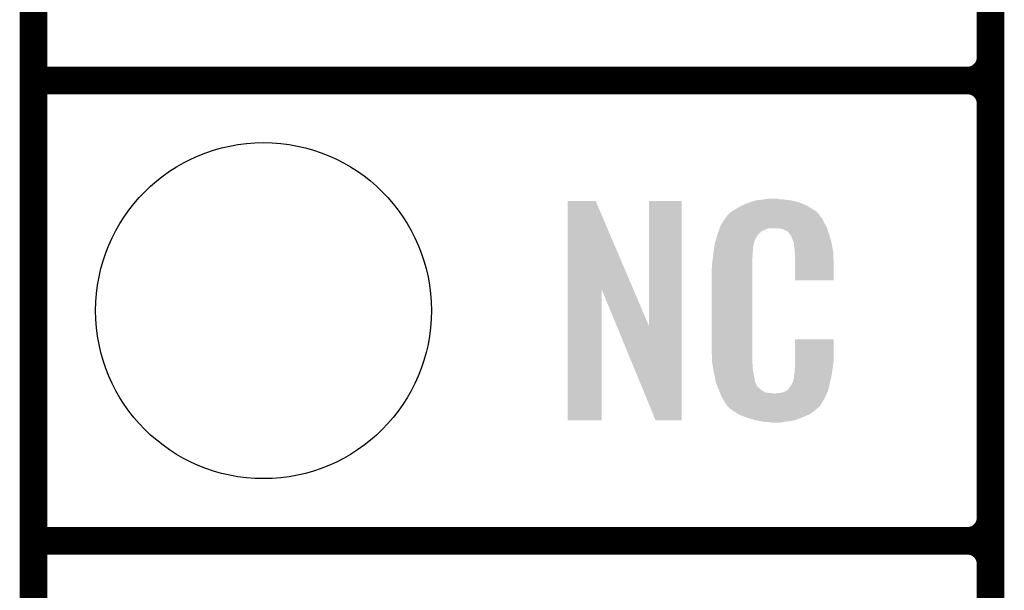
# Model space of a CAD drawing. Extents: x -1.3 to 24.2, y -3.9 to 39.2.
# Tile 3 of 34: x -1.3 to 4.1, y 6.1 to 9.2. Entities that reach past the tile are written whole.
import ezdxf

# ---------------------------------------------------------------- set-up
doc = ezdxf.new("R2010")
doc.units = 0
doc.layers.get('0').update_dxf_attribs({"linetype": 'CONTINUOUS'})
for name, color, linetype in [('POWERMONITOR_CLICK_V100_GKO', 5, 'CONTINUOUS'), ('POWERMONITOR_CLICK_V100_GTO', 14, 'CONTINUOUS'), ('POWERMONITOR_CLICK_V100_GTS', 12, 'CONTINUOUS')]:
    doc.layers.add(name, color=color, linetype=linetype)

# ---------------------------------------------------------------- blocks, each defined once
blk = doc.blocks.new('ROUND_31')
blk.add_circle((0, 0), 0.9271)

msp = doc.modelspace()

# ---------------------------------------------------------------- linework, layer by layer
at = {"layer": 'POWERMONITOR_CLICK_V100_GKO', "const_width": 0.1524}
msp.add_lwpolyline([(-1.27, -3.81), (-1.27, 36.83)], dxfattribs=at)
at = {"layer": 'POWERMONITOR_CLICK_V100_GTO', "const_width": 0.1524}
for points in [[(4.0132, -0.5588), (4.0132, 18.3388)], [(4.0132, 9.017), (4.0132, 11.303)], [(-1.27, 8.89), (3.8862, 8.89)], [(-1.27, 8.89), (3.8862, 8.89)], [(4.0132, 6.477), (4.0132, 8.763)], [(-1.27, 6.35), (3.8862, 6.35)], [(-1.27, 6.35), (3.8862, 6.35)], [(4.0132, 3.937), (4.0132, 6.223)]]:
    msp.add_lwpolyline(points, dxfattribs=at)
for points in [[(3.8862, 8.89, 0.4142136), (4.0132, 9.017)], [(4.0132, 8.763, 0.4142136), (3.8862, 8.89)], [(4.0132, 8.763, 0.4142136), (3.8862, 8.89)], [(3.8862, 6.35, 0.4142136), (4.0132, 6.477)], [(4.0132, 6.223, 0.4142136), (3.8862, 6.35)], [(4.0132, 6.223, 0.4142136), (3.8862, 6.35)]]:
    msp.add_lwpolyline(points, format="xyb", dxfattribs=at)
at = {"layer": 'POWERMONITOR_CLICK_V100_GTO'}
for points in [[(1.678954, 7.736718), (1.678962, 8.224504), (2.041948, 7.736718), (1.833884, 8.224504)], [(1.678962, 8.224504), (1.678964, 8.22452), (1.833884, 8.224504), (1.678964, 8.22452)], [(2.12852, 7.533758), (2.128542, 8.224496), (2.308846, 7.533758), (2.30886, 8.224496)], [(2.128542, 8.224496), (2.128544, 8.22452), (2.30886, 8.224496), (2.128544, 8.22452)], [(2.64922, 8.2042), (2.674618, 8.21436), (2.98813, 8.2042), (2.964908, 8.21436)], [(2.674618, 8.21436), (2.682238, 8.2169), (2.964908, 8.21436), (2.959102, 8.2169)], [(2.682238, 8.2169), (2.69748, 8.22198), (2.959102, 8.2169), (2.938782, 8.22198)], [(2.69748, 8.22198), (2.714414, 8.22706), (2.938782, 8.22198), (2.91846, 8.22706)], [(2.714414, 8.22706), (2.722882, 8.2296), (2.91846, 8.22706), (2.89814, 8.2296)], [(2.722882, 8.2296), (2.75336, 8.23214), (2.89814, 8.2296), (2.87782, 8.23214)], [(2.75336, 8.23214), (2.7686, 8.23468), (2.87782, 8.23214), (2.862582, 8.23468)], [(2.7686, 8.23468), (2.783842, 8.23722), (2.847342, 8.23468), (2.834642, 8.23722)], [(2.5654, 8.150862), (2.579912, 8.16356), (3.066504, 8.150862), (3.055622, 8.16356)], [(2.579912, 8.16356), (2.585722, 8.168642), (3.055622, 8.16356), (3.048508, 8.168642)], [(2.585722, 8.168642), (2.598784, 8.176262), (3.048508, 8.168642), (3.03784, 8.176262)], [(2.598784, 8.176262), (2.6162, 8.18642), (3.03784, 8.176262), (3.02091, 8.18642)], [(2.6162, 8.18642), (2.639784, 8.19912), (3.02091, 8.18642), (2.99974, 8.19912)], [(2.639784, 8.19912), (2.64922, 8.2042), (2.99974, 8.19912), (2.98813, 8.2042)], [(2.524762, 8.092442), (2.53462, 8.10768), (3.102032, 8.092442), (3.09372, 8.10768)], [(2.53462, 8.10768), (2.54941, 8.130536), (3.09372, 8.10768), (3.083562, 8.130536)], [(2.54941, 8.130536), (2.552702, 8.135622), (3.083562, 8.130536), (3.07848, 8.135622)], [(2.552702, 8.135622), (2.555242, 8.138162), (3.07848, 8.135622), (3.075942, 8.138162)], [(2.555242, 8.138162), (2.557272, 8.140702), (3.075942, 8.138162), (3.073402, 8.140702)], [(2.557272, 8.140702), (2.561332, 8.145776), (3.073402, 8.140702), (3.070862, 8.145776)], [(2.561332, 8.145776), (2.5654, 8.150862), (3.070862, 8.145776), (3.066504, 8.150862)], [(2.506978, 8.04418), (2.512592, 8.059416), (2.735582, 8.04418), (2.750822, 8.059416)], [(2.512592, 8.059416), (2.518208, 8.074658), (2.750822, 8.059416), (2.788916, 8.074658)], [(2.518208, 8.07466), (2.52008, 8.079738), (3.110774, 8.07466), (3.10896, 8.079738)], [(2.518208, 8.074658), (2.518208, 8.07466), (2.788916, 8.074658), (2.837178, 8.07466)], [(2.52008, 8.079738), (2.524762, 8.092442), (3.10896, 8.079738), (3.102032, 8.092442)], [(2.85496, 8.07212), (2.837178, 8.07466), (3.111682, 8.07212), (3.110774, 8.07466)], [(2.867658, 8.06958), (2.85496, 8.07212), (3.112588, 8.06958), (3.111682, 8.07212)], [(2.893056, 8.056882), (2.867658, 8.06958), (3.117124, 8.056882), (3.112588, 8.06958)], [(2.898138, 8.051802), (2.893056, 8.056882), (3.118938, 8.051802), (3.117124, 8.056882)], [(2.903584, 8.04418), (2.898138, 8.051802), (3.121658, 8.04418), (3.118938, 8.051802)], [(2.490134, 7.983218), (2.49174, 7.993382), (2.7051, 7.983218), (2.70787, 7.993382)], [(2.49174, 7.993382), (2.497072, 8.011158), (2.70787, 7.993382), (2.712718, 8.011158)], [(2.497072, 8.011158), (2.503928, 8.034018), (2.712718, 8.011158), (2.725418, 8.034018)], [(2.503928, 8.034018), (2.506978, 8.04418), (2.725418, 8.034018), (2.735582, 8.04418)], [(2.910838, 8.034022), (2.903584, 8.04418), (3.124648, 8.034022), (3.121658, 8.04418)], [(2.921, 8.01116), (2.910838, 8.034022), (3.131372, 8.01116), (3.124648, 8.034022)], [(2.925064, 8.001002), (2.921, 8.01116), (3.13436, 8.001002), (3.131372, 8.01116)], [(2.92608, 7.99846), (2.925064, 8.001002), (3.134846, 7.99846), (3.13436, 8.001002)], [(2.928618, 7.993384), (2.92608, 7.99846), (3.135812, 7.993384), (3.134846, 7.99846)], [(2.92862, 7.978142), (2.928618, 7.993384), (3.138714, 7.978142), (3.135812, 7.993384)], [(2.48158, 7.92226), (2.483836, 7.942578), (2.70002, 7.92226), (2.70002, 7.942578)], [(2.483836, 7.942578), (2.48412, 7.94512), (2.70002, 7.942578), (2.700528, 7.94512)], [(2.48412, 7.94512), (2.485722, 7.955278), (2.700528, 7.94512), (2.70256, 7.955278)], [(2.485722, 7.955278), (2.487728, 7.967978), (2.70256, 7.955278), (2.70256, 7.967978)], [(2.487728, 7.967978), (2.489332, 7.978138), (2.70256, 7.967978), (2.7051, 7.978138)], [(2.489332, 7.978138), (2.490134, 7.983218), (2.7051, 7.978138), (2.7051, 7.983218)], [(2.93116, 7.96036), (2.92862, 7.978142), (3.142102, 7.96036), (3.138714, 7.978142)], [(2.932138, 7.947658), (2.93116, 7.96036), (3.14452, 7.947658), (3.142102, 7.96036)], [(2.9337, 7.92734), (2.932138, 7.947658), (3.145404, 7.92734), (3.14452, 7.947658)], [(2.4765, 7.88162), (2.47904, 7.8994), (2.69748, 7.88162), (2.69748, 7.8994)], [(2.47904, 7.8994), (2.479322, 7.901938), (2.69748, 7.8994), (2.69748, 7.901938)], [(2.479322, 7.901938), (2.48158, 7.92226), (2.69748, 7.901938), (2.70002, 7.92226)], [(2.9337, 7.88924), (2.9337, 7.92734), (3.14706, 7.88924), (3.145404, 7.92734)], [(2.9337, 7.787664), (2.9337, 7.88924), (3.147036, 7.787664), (3.14706, 7.88924)], [(2.47396, 7.851142), (2.4765, 7.863842), (2.69748, 7.851142), (2.69748, 7.863842)], [(2.47396, 7.40156), (2.47396, 7.851142), (2.69748, 7.40156), (2.69748, 7.851142)], [(2.4765, 7.863842), (2.4765, 7.88162), (2.69748, 7.863842), (2.69748, 7.88162)], [(3.147036, 7.78764), (2.9337, 7.787664), (3.147036, 7.78764), (3.147036, 7.787664)], [(1.67894, 7.015504), (1.678954, 7.736718), (1.866876, 7.015504), (1.8669, 7.736718)], [(1.95053, 7.533758), (1.8669, 7.736718), (2.12852, 7.533758), (2.041948, 7.736718)], [(2.164076, 7.015496), (1.95053, 7.533758), (2.308836, 7.015496), (2.308846, 7.533758)], [(2.933704, 7.338058), (2.933722, 7.462496), (3.14706, 7.338058), (3.14706, 7.462496)], [(2.933722, 7.462496), (2.933724, 7.46252), (3.14706, 7.462496), (2.933724, 7.46252)], [(2.476312, 7.33806), (2.47396, 7.40156), (2.69748, 7.33806), (2.69748, 7.40156)], [(2.4765, 7.332982), (2.476312, 7.33806), (2.698206, 7.332982), (2.69748, 7.33806)], [(2.47871, 7.320278), (2.4765, 7.332982), (2.70002, 7.320278), (2.698206, 7.332982)], [(2.482686, 7.297418), (2.47871, 7.320278), (2.70002, 7.297418), (2.70002, 7.320278)], [(2.48666, 7.27456), (2.482686, 7.297418), (2.704834, 7.27456), (2.70002, 7.297418)], [(2.93116, 7.29234), (2.932974, 7.30504), (3.140286, 7.29234), (3.14198, 7.30504)], [(2.93116, 7.277102), (2.93116, 7.29234), (3.138254, 7.277102), (3.140286, 7.29234)], [(2.932974, 7.30504), (2.9337, 7.310122), (3.14198, 7.30504), (3.142706, 7.310122)], [(2.9337, 7.32282), (2.933704, 7.338058), (3.14452, 7.32282), (3.14706, 7.338058)], [(2.9337, 7.310122), (2.9337, 7.32282), (3.142706, 7.310122), (3.14452, 7.32282)], [(2.491742, 7.24916), (2.48666, 7.27456), (2.71018, 7.24916), (2.704834, 7.27456)], [(2.496314, 7.226298), (2.491742, 7.24916), (2.712722, 7.226298), (2.71018, 7.24916)], [(2.921002, 7.223762), (2.92862, 7.249162), (3.12674, 7.223762), (3.132716, 7.249162)], [(2.92862, 7.264402), (2.929128, 7.266942), (3.136302, 7.264402), (3.1369, 7.266942)], [(2.92862, 7.249162), (2.92862, 7.264402), (3.132716, 7.249162), (3.136302, 7.264402)], [(2.929128, 7.266942), (2.93116, 7.277102), (3.1369, 7.266942), (3.138254, 7.277102)], [(2.49682, 7.223762), (2.496314, 7.226298), (2.713992, 7.223762), (2.712722, 7.226298)], [(2.504142, 7.205982), (2.49682, 7.223762), (2.722882, 7.205982), (2.713992, 7.223762)], [(2.50519, 7.203436), (2.504142, 7.205982), (2.725422, 7.203436), (2.722882, 7.205982)], [(2.50728, 7.198362), (2.50519, 7.203436), (2.727964, 7.198362), (2.725422, 7.203436)], [(2.509372, 7.193278), (2.50728, 7.198362), (2.735582, 7.193278), (2.727964, 7.198362)], [(2.51251, 7.18566), (2.509372, 7.193278), (2.7432, 7.18566), (2.735582, 7.193278)], [(2.5146, 7.18058), (2.51251, 7.18566), (2.750822, 7.18058), (2.7432, 7.18566)], [(2.516554, 7.1755), (2.5146, 7.18058), (2.758442, 7.1755), (2.750822, 7.18058)], [(2.519486, 7.16788), (2.516554, 7.1755), (2.773684, 7.16788), (2.758442, 7.1755)], [(2.872742, 7.17042), (2.885436, 7.178038), (3.112992, 7.17042), (3.116578, 7.178038)], [(2.885436, 7.178038), (2.88544, 7.17804), (3.116578, 7.178038), (3.116578, 7.17804)], [(2.88544, 7.17804), (2.895602, 7.18566), (3.116578, 7.17804), (3.118272, 7.18566)], [(2.895602, 7.18566), (2.89814, 7.185684), (3.118272, 7.18566), (3.118276, 7.185684)], [(2.89814, 7.185684), (2.898146, 7.190746), (3.118276, 7.185684), (3.119402, 7.190746)], [(2.898146, 7.190746), (2.908302, 7.200902), (3.119402, 7.190746), (3.121658, 7.200902)], [(2.908302, 7.200902), (2.921, 7.22376), (3.121658, 7.200902), (3.12674, 7.22376)], [(2.921, 7.22376), (2.921002, 7.223762), (3.12674, 7.22376), (3.12674, 7.223762)], [(2.52144, 7.1628), (2.519486, 7.16788), (2.819402, 7.1628), (2.773684, 7.16788)], [(2.5273, 7.14756), (2.52144, 7.1628), (3.102236, 7.14756), (3.109406, 7.1628)], [(2.534358, 7.13486), (2.5273, 7.14756), (3.09626, 7.13486), (3.102236, 7.14756)], [(2.540002, 7.124698), (2.534358, 7.13486), (3.090162, 7.124698), (3.09626, 7.13486)], [(2.55016, 7.10946), (2.540002, 7.124698), (3.08102, 7.10946), (3.090162, 7.124698)], [(2.819402, 7.1628), (2.829562, 7.162802), (3.109406, 7.1628), (3.109408, 7.162802)], [(2.829562, 7.162802), (2.837184, 7.16534), (3.109408, 7.162802), (3.110602, 7.16534)], [(2.847342, 7.16534), (2.872742, 7.17042), (3.110602, 7.16534), (3.112992, 7.17042)], [(2.552694, 7.106926), (2.55016, 7.10946), (3.079498, 7.106926), (3.08102, 7.10946)], [(2.5527, 7.104384), (2.552694, 7.106926), (3.077974, 7.104384), (3.079498, 7.106926)], [(2.559234, 7.09676), (2.5527, 7.104384), (3.0734, 7.09676), (3.077974, 7.104384)], [(2.563586, 7.09168), (2.559234, 7.09676), (3.070856, 7.09168), (3.0734, 7.09676)], [(2.567938, 7.0866), (2.563586, 7.09168), (3.064508, 7.0866), (3.070856, 7.09168)], [(2.573866, 7.08152), (2.567938, 7.0866), (3.05816, 7.08152), (3.064508, 7.0866)], [(2.585718, 7.07136), (2.573866, 7.08152), (3.046308, 7.07136), (3.05816, 7.08152)], [(2.593848, 7.06628), (2.585718, 7.07136), (3.040382, 7.06628), (3.046308, 7.07136)], [(1.866876, 7.01548), (1.67894, 7.015504), (1.866876, 7.01548), (1.866876, 7.015504)], [(2.308836, 7.01548), (2.164076, 7.015496), (2.308836, 7.01548), (2.308836, 7.015496)], [(2.6223, 7.0485), (2.593848, 7.06628), (3.014982, 7.0485), (3.040382, 7.06628)], [(2.62636, 7.045962), (2.6223, 7.0485), (3.009058, 7.045962), (3.014982, 7.0485)], [(2.659016, 7.03326), (2.62636, 7.045962), (2.97942, 7.03326), (3.009058, 7.045962)], [(2.67208, 7.028178), (2.659016, 7.03326), (2.96635, 7.028178), (2.97942, 7.03326)], [(2.715258, 7.01548), (2.67208, 7.028178), (2.933698, 7.01548), (2.96635, 7.028178)], [(2.742354, 7.0104), (2.715258, 7.01548), (2.910838, 7.0104), (2.933698, 7.01548)], [(2.7559, 7.00786), (2.742354, 7.0104), (2.8829, 7.00786), (2.910838, 7.0104)], [(2.77368, 7.00532), (2.7559, 7.00786), (2.867658, 7.00532), (2.8829, 7.00786)], [(2.801618, 7.00278), (2.788918, 7.00532), (2.852418, 7.00278), (2.867658, 7.00532)]]:
    msp.add_solid(points, dxfattribs=at)

# ---------------------------------------------------------------- block references
at = {"layer": 'POWERMONITOR_CLICK_V100_GTS'}
msp.add_blockref('ROUND_31', (0, 7.62), dxfattribs=at)

doc.saveas('drawing.dxf')
